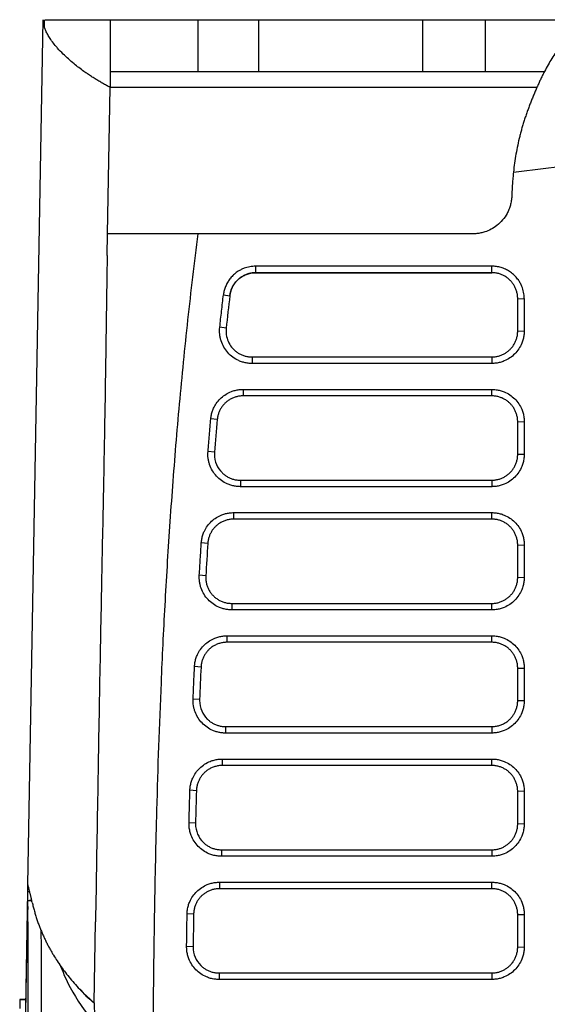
# Model space of a CAD drawing. Header units: millimetres. Extents: x 87 to 936, y -49 to 894.
# Tile 81 of 107: x 528 to 568, y 746 to 822. Entities that reach past the tile are written whole.
import ezdxf

# ---------------------------------------------------------------- set-up
doc = ezdxf.new("R2010")
doc.units = ezdxf.units.MM

msp = doc.modelspace()

# ---------------------------------------------------------------- linework, layer by layer
at = {"color": 7, "linetype": 'Continuous', "lineweight": 25}
for p, q in [((528.46, 754.898), (529.624, 821.57)), ((529.705, 821.57), (529.71, 821.028)), ((534.786, 821.57), (534.786, 817.57)), ((534.786, 821.57), (541.537, 821.57)), ((541.537, 821.57), (541.537, 817.57)), ((546.261, 817.57), (546.261, 821.57)), ((546.261, 821.57), (558.866, 821.57)), ((558.866, 821.57), (558.866, 817.57)), ((563.696, 821.57), (563.696, 817.57)), ((563.696, 821.57), (572.081, 821.57)), ((534.786, 817.57), (541.537, 817.57)), ((534.786, 817.57), (534.786, 816.355)), ((546.261, 817.57), (558.866, 817.57)), ((563.696, 817.57), (568.263, 817.57)), ((534.589, 805.07), (534.786, 816.355)), ((567.682, 816.355), (534.786, 816.355)), ((534.559, 803.403), (534.589, 805.07)), ((562.744, 805.07), (541.58, 805.07)), ((564.203, 802.571), (546.004, 802.57)), ((546.004, 802.57), (546.004, 802.071)), ((564.203, 802.071), (546.004, 802.071)), ((546.004, 802.071), (546.004, 802.071)), ((546.004, 802.071), (564.203, 802.071)), ((564.203, 802.071), (564.203, 802.571)), ((564.203, 802.071), (564.203, 802.071)), ((543.523, 800.376), (544.017, 800.301)), ((544.017, 800.301), (544.017, 800.301)), ((566.203, 800.071), (566.703, 800.088)), ((566.203, 797.576), (566.203, 800.071)), ((566.703, 800.088), (566.703, 797.593)), ((543.736, 797.791), (543.241, 797.862)), ((566.203, 797.576), (566.703, 797.593)), ((545.725, 795.576), (545.725, 795.076)), ((545.725, 795.576), (564.203, 795.576)), ((564.203, 795.576), (564.203, 795.076)), ((564.203, 795.076), (545.725, 795.076)), ((545.038, 793.077), (564.203, 793.077)), ((545.038, 793.077), (545.038, 792.578)), ((564.203, 792.578), (564.203, 793.077)), ((564.203, 792.578), (545.038, 792.578)), ((543.046, 790.754), (542.549, 790.815)), ((566.203, 790.578), (566.703, 790.595)), ((566.203, 788.082), (566.203, 790.578)), ((566.703, 790.595), (566.703, 788.099)), ((542.832, 788.245), (542.335, 788.303)), ((566.203, 788.082), (566.703, 788.099)), ((544.825, 786.082), (564.203, 786.082)), ((544.825, 786.082), (544.825, 785.582)), ((564.203, 785.582), (544.825, 785.582)), ((564.203, 786.082), (564.203, 785.582)), ((544.313, 783.583), (564.203, 783.583)), ((544.313, 783.084), (544.313, 783.583)), ((564.203, 783.084), (544.313, 783.084)), ((564.203, 783.084), (564.203, 783.583)), ((542.317, 781.213), (541.819, 781.263)), ((566.203, 781.084), (566.703, 781.101)), ((566.203, 778.588), (566.203, 781.084)), ((566.703, 781.101), (566.703, 778.605)), ((542.161, 778.706), (541.663, 778.753)), ((566.203, 778.588), (566.703, 778.605)), ((544.157, 776.588), (564.203, 776.588)), ((544.157, 776.588), (544.157, 776.088)), ((564.203, 776.088), (564.203, 776.588)), ((564.203, 776.088), (544.157, 776.088)), ((543.792, 774.089), (564.203, 774.089)), ((543.792, 774.089), (543.792, 773.589)), ((564.203, 773.589), (564.203, 774.089)), ((564.203, 773.589), (543.792, 773.589)), ((541.794, 771.68), (541.295, 771.72)), ((566.203, 771.589), (566.703, 771.607)), ((566.203, 769.093), (566.203, 771.589)), ((566.703, 771.607), (566.703, 769.111)), ((541.685, 769.175), (541.186, 769.213)), ((566.203, 769.093), (566.703, 769.111)), ((543.684, 767.093), (564.203, 767.093)), ((543.684, 767.093), (543.684, 766.594)), ((564.203, 766.594), (543.684, 766.594)), ((564.203, 767.093), (564.203, 766.594)), ((543.439, 764.595), (564.203, 764.595)), ((543.439, 764.095), (543.439, 764.595)), ((564.203, 764.095), (564.203, 764.595)), ((564.203, 764.095), (543.439, 764.095)), ((541.44, 762.154), (540.94, 762.186)), ((566.703, 762.113), (566.203, 762.095)), ((566.203, 759.599), (566.203, 762.095)), ((566.703, 762.113), (566.703, 759.617)), ((541.371, 759.651), (540.871, 759.681)), ((566.203, 759.599), (566.703, 759.617)), ((543.37, 757.599), (543.37, 757.099)), ((543.37, 757.599), (564.203, 757.599)), ((564.203, 757.599), (564.203, 757.099)), ((564.203, 757.099), (543.37, 757.099)), ((543.223, 755.101), (564.203, 755.101)), ((543.223, 755.101), (543.223, 754.601)), ((564.203, 754.601), (564.203, 755.101)), ((527.99, 727.918), (528.452, 754.387)), ((564.203, 754.601), (543.223, 754.601)), ((528.758, 753.653), (528.459, 753.653)), ((528.728, 753.699), (528.701, 753.686)), ((528.436, 753.225), (528.427, 752.702)), ((533.554, 745.802), (533.663, 752.056)), ((541.223, 752.634), (540.723, 752.66)), ((566.203, 752.601), (566.703, 752.618)), ((566.203, 750.105), (566.203, 752.601)), ((566.703, 752.618), (566.703, 750.122)), ((529.461, 751.404), (529.463, 750.008)), ((541.185, 750.132), (540.685, 750.157)), ((566.203, 750.105), (566.703, 750.122)), ((543.185, 748.105), (543.185, 747.605)), ((543.185, 748.105), (564.203, 748.105)), ((564.203, 747.605), (543.185, 747.605)), ((564.203, 748.105), (564.203, 747.605)), ((527.832, 746.072), (527.82, 745.372)), ((527.832, 746.072), (528.306, 746.072)), ((528.306, 746.072), (527.832, 746.072))]:
    msp.add_line(p, q, dxfattribs=at)
at = {"color": 8, "linetype": 'Continuous', "lineweight": 25}
msp.add_line((528.452, 754.387), (528.585, 754.387), dxfattribs=at)
at = {"color": 7, "linetype": 'Continuous', "lineweight": 25, "flags": 128}
msp.add_lwpolyline([(527.986, 727.255), (528.053, 731.142), (528.188, 738.916), (528.427, 752.702)], dxfattribs=at)
at = {"color": 7, "linetype": 'Continuous', "lineweight": 25}
for points in [[(529.624, 821.525), (529.623, 821.54), (529.623, 821.555), (529.624, 821.57)], [(565.875, 809.819), (574.767, 810.984), (583.735, 811.57), (592.703, 811.57)], [(544.017, 800.301), (543.92, 799.465), (543.827, 798.628), (543.736, 797.791)], [(543.046, 790.754), (542.972, 789.918), (542.9, 789.082), (542.832, 788.245)], [(542.317, 781.213), (542.263, 780.378), (542.211, 779.542), (542.161, 778.706)], [(541.794, 771.68), (541.756, 770.845), (541.72, 770.01), (541.685, 769.175)], [(541.44, 762.154), (541.415, 761.32), (541.392, 760.485), (541.371, 759.651)], [(528.464, 750.008), (528.461, 751.223), (528.46, 752.438), (528.459, 753.653)], [(541.223, 752.634), (541.209, 751.8), (541.196, 750.966), (541.185, 750.132)], [(529.463, 750.008), (529.491, 734.407), (529.84, 703.31), (531.205, 672.542), (532.243, 657.233)]]:
    msp.add_open_spline(points, degree=3, dxfattribs=at)
for points, knots in [([(534.786, 816.355), (534.689, 816.406), (534.494, 816.509), (534.205, 816.67), (533.916, 816.839), (533.626, 817.015), (533.338, 817.198), (533.051, 817.389), (532.59, 817.711), (531.922, 818.223), (531.254, 818.823), (530.808, 819.294), (530.514, 819.641), (530.284, 819.939), (530.066, 820.268), (529.898, 820.566), (529.772, 820.844), (529.687, 821.096), (529.636, 821.323), (529.628, 821.459), (529.624, 821.525)], [0, 0, 0, 0, 0.029827, 0.06066, 0.092498, 0.125338, 0.159179, 0.194017, 0.229849, 0.333676, 0.468486, 0.551369, 0.591141, 0.66071, 0.721071, 0.782994, 0.841819, 0.897576, 0.950294, 1, 1, 1, 1]), ([(529.791, 821.57), (529.828, 821.57), (529.943, 821.57), (530.871, 821.57), (532.461, 821.57), (534.011, 821.57), (534.786, 821.57)], [0, 0, 0, 0, 0.140465, 0.426913, 0.713464, 1, 1, 1, 1]), ([(541.537, 821.57), (541.562, 821.57), (541.612, 821.57), (541.699, 821.57), (541.793, 821.57), (541.897, 821.57), (542.009, 821.57), (542.129, 821.57), (542.365, 821.57), (542.755, 821.57), (543.35, 821.57), (544.014, 821.57), (544.614, 821.57), (545.11, 821.57), (545.489, 821.57), (545.873, 821.57), (546.131, 821.57), (546.261, 821.57)], [0, 0, 0, 0, 0.035918, 0.071658, 0.107288, 0.14288, 0.178503, 0.214228, 0.250124, 0.375027, 0.50002, 0.624924, 0.749917, 0.812576, 0.874891, 0.937241, 1, 1, 1, 1]), ([(558.866, 821.57), (558.945, 821.57), (559.101, 821.57), (559.335, 821.57), (559.566, 821.57), (559.796, 821.57), (560.024, 821.57), (560.25, 821.57), (560.659, 821.57), (561.234, 821.57), (561.923, 821.57), (562.533, 821.57), (562.957, 821.57), (563.242, 821.57), (563.426, 821.57), (563.581, 821.57), (563.658, 821.57), (563.696, 821.57)], [0, 0, 0, 0, 0.035941, 0.071682, 0.107302, 0.142878, 0.178491, 0.214219, 0.250139, 0.375038, 0.500023, 0.624922, 0.749907, 0.812594, 0.87489, 0.937218, 1, 1, 1, 1]), ([(572.081, 821.57), (572.028, 821.555), (571.923, 821.524), (571.766, 821.466), (571.613, 821.401), (571.462, 821.329), (571.315, 821.249), (571.17, 821.163), (571.028, 821.071), (570.889, 820.973), (570.753, 820.87), (570.62, 820.762), (570.49, 820.649), (570.363, 820.533), (570.239, 820.413), (570.044, 820.213), (569.781, 819.919), (569.454, 819.507), (569.138, 819.064), (568.835, 818.592), (568.544, 818.099), (568.356, 817.745), (568.263, 817.57)], [0, 0, 0, 0, 0.040135, 0.079598, 0.118389, 0.15651, 0.193962, 0.230745, 0.266861, 0.302311, 0.337095, 0.371213, 0.404668, 0.437459, 0.469587, 0.501052, 0.589625, 0.676028, 0.760265, 0.842337, 0.922247, 1, 1, 1, 1]), ([(541.537, 817.57), (541.706, 817.57), (541.951, 817.57), (542.569, 817.57), (542.942, 817.57), (543.782, 817.57), (544.248, 817.57), (545.23, 817.57), (545.745, 817.57), (546.261, 817.57)], [0, 0, 0, 0, 0.25, 0.25, 0.5, 0.5, 0.75, 0.75, 1, 1, 1, 1]), ([(558.866, 817.57), (559.412, 817.57), (559.957, 817.57), (560.99, 817.57), (561.477, 817.57), (562.343, 817.57), (562.721, 817.57), (563.327, 817.57), (563.555, 817.57), (563.696, 817.57)], [0, 0, 0, 0, 0.25, 0.25, 0.5, 0.5, 0.75, 0.75, 1, 1, 1, 1]), ([(568.263, 817.57), (568.216, 817.479), (568.123, 817.299), (567.986, 817.018), (567.851, 816.731), (567.718, 816.439), (567.587, 816.14), (567.459, 815.837), (567.332, 815.528), (567.208, 815.214), (567.086, 814.896), (567.006, 814.678), (566.966, 814.57)], [0, 0, 0, 0, 0.103476, 0.206174, 0.308095, 0.409243, 0.50962, 0.609228, 0.708068, 0.806143, 0.903453, 1, 1, 1, 1]), ([(566.966, 814.57), (566.926, 814.458), (566.846, 814.235), (566.733, 813.897), (566.627, 813.562), (566.529, 813.229), (566.438, 812.9), (566.325, 812.462), (566.198, 811.907), (566.067, 811.223), (565.956, 810.529), (565.901, 810.055), (565.873, 809.819)], [0, 0, 0, 0, 0.080186, 0.158255, 0.234211, 0.308059, 0.379804, 0.449453, 0.589885, 0.728433, 0.865127, 1, 1, 1, 1]), ([(565.873, 809.82), (565.859, 809.674), (565.828, 809.375), (565.793, 808.917), (565.763, 808.44), (565.748, 808.116), (565.741, 807.951)], [0, 0, 0, 0, 0.235423, 0.480516, 0.735354, 1, 1, 1, 1]), ([(565.741, 807.951), (565.738, 807.893), (565.732, 807.779), (565.71, 807.608), (565.679, 807.441), (565.639, 807.276), (565.59, 807.113), (565.53, 806.954), (565.462, 806.797), (565.318, 806.513), (565.057, 806.125), (564.632, 805.716), (564.161, 805.407), (563.733, 805.227), (563.36, 805.129), (563.054, 805.079), (562.847, 805.073), (562.744, 805.07)], [0, 0, 0, 0, 0.037696, 0.075023, 0.112101, 0.149051, 0.185998, 0.223065, 0.260373, 0.298044, 0.430835, 0.563749, 0.680666, 0.7977, 0.865179, 0.93237, 1, 1, 1, 1]), ([(541.581, 805.07), (541.485, 805.07), (541.29, 805.07), (541.004, 805.07), (540.721, 805.07), (540.441, 805.07), (540.165, 805.07), (539.893, 805.07), (539.625, 805.07), (539.362, 805.07), (539.103, 805.07), (538.849, 805.07), (538.6, 805.07), (538.357, 805.07), (538.119, 805.07), (537.887, 805.07), (537.66, 805.07), (537.441, 805.07), (537.227, 805.07), (537.02, 805.07), (536.82, 805.07), (536.628, 805.07), (536.443, 805.07), (536.265, 805.07), (536.096, 805.07), (535.935, 805.07), (535.781, 805.07), (535.636, 805.07), (535.5, 805.07), (535.373, 805.07), (535.254, 805.07), (535.144, 805.07), (535.044, 805.07), (534.953, 805.07), (534.872, 805.07), (534.8, 805.07), (534.739, 805.07), (534.687, 805.07), (534.646, 805.07), (534.616, 805.07), (534.595, 805.07), (534.591, 805.07), (534.589, 805.07)], [0, 0, 0, 0, 0.022826, 0.045745, 0.068758, 0.091868, 0.115075, 0.13838, 0.161786, 0.185292, 0.208901, 0.232612, 0.256428, 0.280348, 0.304375, 0.32851, 0.352754, 0.377109, 0.401576, 0.426158, 0.450856, 0.475674, 0.500614, 0.525679, 0.550872, 0.576194, 0.601646, 0.627231, 0.65295, 0.678803, 0.704793, 0.73092, 0.757185, 0.78359, 0.810134, 0.836821, 0.86365, 0.890624, 0.917743, 0.945011, 0.972429, 1, 1, 1, 1]), ([(538.085, 735.428), (538.087, 736.596), (538.09, 738.931), (538.107, 742.433), (538.133, 745.935), (538.171, 749.436), (538.244, 754.344), (538.395, 761.361), (538.63, 768.192), (538.87, 773.445), (539.024, 776.434), (539.198, 779.462), (539.395, 782.531), (539.616, 785.638), (539.863, 788.785), (540.139, 791.97), (540.446, 795.193), (540.786, 798.454), (541.16, 801.751), (541.44, 803.959), (541.581, 805.07)], [0, 0, 0, 0, 0.050191, 0.100381, 0.15057, 0.200756, 0.250941, 0.361595, 0.5025, 0.544799, 0.587685, 0.63116, 0.675224, 0.719874, 0.765109, 0.810927, 0.857325, 0.904304, 0.951862, 1, 1, 1, 1]), ([(534.559, 803.403), (534.533, 801.578), (534.477, 797.783), (534.392, 791.727), (534.268, 785.143), (534.119, 777.914), (533.965, 769.952), (533.817, 761.237), (533.716, 755.191), (533.663, 752.056)], [0, 0, 0, 0, 0.109463, 0.227734, 0.354578, 0.49305, 0.647815, 0.817434, 1, 1, 1, 1]), ([(546.004, 802.57), (545.854, 802.57), (545.555, 802.544), (545.18, 802.441), (544.882, 802.312), (544.628, 802.168), (544.369, 801.976), (544.16, 801.771), (543.98, 801.552), (543.826, 801.32), (543.706, 801.073), (543.61, 800.814), (543.554, 800.598), (543.529, 800.432), (543.523, 800.376)], [2, 2, 2, 2, 2.637709, 3.269372, 3.640226, 4.012946, 4.509724, 5.004668, 5.251112, 5.716195, 6.181545, 6.415468, 6.888061, 7.127771, 7.127771, 7.127771, 7.127771]), ([(546.004, 802.071), (545.959, 802.07), (545.869, 802.068), (545.735, 802.054), (545.602, 802.031), (545.47, 802), (545.341, 801.959), (545.216, 801.911), (545.095, 801.854), (544.98, 801.79), (544.87, 801.72), (544.767, 801.644), (544.649, 801.545), (544.516, 801.413), (544.374, 801.237), (544.246, 801.034), (544.139, 800.807), (544.058, 800.561), (544.031, 800.388), (544.017, 800.301)], [0, 0, 0, 0, 0.0461385, 0.0925372, 0.1390704, 0.1856093, 0.2320245, 0.2781874, 0.3239727, 0.3692597, 0.4139343, 0.4578905, 0.5010311, 0.57335, 0.6510569, 0.733504, 0.8198461, 0.9090619, 1, 1, 1, 1]), ([(544.017, 800.301), (544.046, 800.544), (544.117, 800.776), (544.285, 801.101), (544.351, 801.202), (544.499, 801.393), (544.583, 801.483), (544.764, 801.645), (544.861, 801.716), (545.068, 801.842), (545.178, 801.896), (545.518, 802.026), (545.759, 802.071), (546.004, 802.071)], [0, 0, 0, 0, 0.25, 0.25, 0.375, 0.375, 0.5, 0.5, 0.625, 0.625, 0.75, 0.75, 1, 1, 1, 1]), ([(566.703, 800.088), (566.703, 800.248), (566.672, 800.566), (566.554, 800.961), (566.406, 801.273), (566.24, 801.54), (566.019, 801.809), (565.782, 802.02), (565.528, 802.2), (565.313, 802.318), (565.035, 802.435), (564.746, 802.52), (564.446, 802.564), (564.265, 802.571), (564.203, 802.571)], [2, 2, 2, 2, 2.678494, 3.342943, 3.740342, 4.138723, 4.673085, 5.209975, 5.479141, 5.990884, 6.245691, 6.75456, 7.263816, 7.524601, 7.524601, 7.524601, 7.524601]), ([(566.203, 800.071), (566.202, 800.117), (566.2, 800.208), (566.186, 800.344), (566.163, 800.477), (566.131, 800.607), (566.092, 800.733), (566.044, 800.856), (565.989, 800.974), (565.927, 801.087), (565.859, 801.194), (565.785, 801.297), (565.705, 801.393), (565.592, 801.515), (565.434, 801.654), (565.222, 801.798), (564.989, 801.916), (564.739, 802.004), (564.475, 802.06), (564.294, 802.067), (564.203, 802.071)], [0, 0, 0, 0, 0.043831, 0.087255, 0.130272, 0.172882, 0.215086, 0.256883, 0.298273, 0.339257, 0.379835, 0.420006, 0.459772, 0.499132, 0.579175, 0.660591, 0.74338, 0.827544, 0.913083, 1, 1, 1, 1]), ([(543.241, 797.862), (543.286, 798.278), (543.378, 799.117), (543.474, 799.954), (543.523, 800.376)], [0, 0, 0, 0, 0.496728, 1, 1, 1, 1]), ([(545.725, 795.076), (545.674, 795.077), (545.573, 795.079), (545.423, 795.093), (545.275, 795.115), (545.129, 795.147), (544.985, 795.187), (544.842, 795.237), (544.588, 795.342), (544.238, 795.545), (543.848, 795.903), (543.539, 796.332), (543.363, 796.737), (543.274, 797.076), (543.234, 797.336), (543.22, 797.599), (543.234, 797.774), (543.241, 797.862)], [0, 0, 0, 0, 0.036056, 0.071789, 0.10733, 0.142811, 0.178366, 0.214128, 0.250226, 0.375002, 0.500045, 0.624803, 0.749841, 0.812599, 0.874754, 0.936993, 1, 1, 1, 1]), ([(543.736, 797.791), (543.733, 797.754), (543.726, 797.682), (543.72, 797.427), (543.774, 797.033), (543.984, 796.548), (544.248, 796.209), (544.501, 795.987), (544.714, 795.843), (544.947, 795.727), (545.196, 795.641), (545.457, 795.586), (545.635, 795.579), (545.725, 795.576)], [0, 0, 0, 0, 0.03389, 0.064382, 0.228417, 0.38456, 0.532812, 0.608479, 0.685024, 0.762448, 0.840751, 0.919935, 1, 1, 1, 1]), ([(566.703, 797.593), (566.702, 797.538), (566.7, 797.428), (566.684, 797.265), (566.657, 797.103), (566.621, 796.944), (566.573, 796.787), (566.478, 796.531), (566.298, 796.189), (565.985, 795.806), (565.605, 795.489), (565.217, 795.28), (564.855, 795.156), (564.532, 795.089), (564.313, 795.08), (564.203, 795.076)], [0, 0, 0, 0, 0.042047, 0.08372, 0.125194, 0.166647, 0.208256, 0.250196, 0.375108, 0.500046, 0.624955, 0.749881, 0.833479, 0.916358, 1, 1, 1, 1]), ([(564.203, 795.576), (564.248, 795.577), (564.339, 795.579), (564.473, 795.593), (564.605, 795.615), (564.734, 795.646), (564.86, 795.686), (564.983, 795.733), (565.101, 795.787), (565.215, 795.849), (565.323, 795.917), (565.426, 795.992), (565.524, 796.073), (565.646, 796.186), (565.785, 796.343), (565.928, 796.553), (566.046, 796.784), (566.134, 797.035), (566.192, 797.301), (566.199, 797.484), (566.203, 797.576)], [0, 0, 0, 0, 0.043227, 0.086155, 0.128783, 0.171113, 0.213143, 0.254875, 0.296309, 0.337444, 0.37828, 0.418819, 0.459059, 0.499002, 0.577823, 0.658515, 0.741077, 0.825512, 0.911819, 1, 1, 1, 1]), ([(542.549, 790.815), (542.555, 790.867), (542.565, 790.969), (542.594, 791.12), (542.631, 791.269), (542.677, 791.415), (542.733, 791.558), (542.84, 791.791), (543.03, 792.099), (543.344, 792.439), (543.714, 792.719), (544.084, 792.901), (544.426, 793.009), (544.73, 793.067), (544.935, 793.074), (545.038, 793.077)], [0, 0, 0, 0, 0.041944, 0.083571, 0.125044, 0.166526, 0.208182, 0.250173, 0.37496, 0.500035, 0.624827, 0.749892, 0.833301, 0.916249, 1, 1, 1, 1]), ([(564.203, 793.077), (564.258, 793.076), (564.367, 793.074), (564.53, 793.058), (564.69, 793.032), (564.848, 792.996), (565.004, 792.949), (565.259, 792.854), (565.598, 792.676), (565.979, 792.365), (566.293, 791.987), (566.5, 791.602), (566.624, 791.242), (566.691, 790.921), (566.699, 790.704), (566.703, 790.595)], [0, 0, 0, 0, 0.042049, 0.083723, 0.125198, 0.16665, 0.208257, 0.250195, 0.375097, 0.500045, 0.624937, 0.749883, 0.833481, 0.916361, 1, 1, 1, 1]), ([(545.038, 792.578), (544.99, 792.577), (544.895, 792.575), (544.755, 792.559), (544.617, 792.535), (544.483, 792.501), (544.353, 792.458), (544.228, 792.408), (544.107, 792.35), (543.993, 792.285), (543.884, 792.213), (543.781, 792.135), (543.656, 792.028), (543.515, 791.882), (543.369, 791.689), (543.245, 791.476), (543.148, 791.248), (543.077, 791.006), (543.056, 790.838), (543.046, 790.754)], [0, 0, 0, 0, 0.048215, 0.095898, 0.143047, 0.189662, 0.235745, 0.281296, 0.326313, 0.370798, 0.414751, 0.458172, 0.501061, 0.581499, 0.663023, 0.745634, 0.829333, 0.914121, 1, 1, 1, 1]), ([(566.203, 790.578), (566.202, 790.623), (566.2, 790.714), (566.186, 790.85), (566.163, 790.982), (566.132, 791.112), (566.092, 791.239), (566.045, 791.361), (565.99, 791.479), (565.928, 791.592), (565.86, 791.7), (565.786, 791.803), (565.706, 791.899), (565.592, 792.021), (565.435, 792.16), (565.223, 792.304), (564.991, 792.422), (564.741, 792.51), (564.476, 792.567), (564.295, 792.574), (564.203, 792.578)], [0, 0, 0, 0, 0.04365, 0.086926, 0.129828, 0.172355, 0.21451, 0.25629, 0.297697, 0.33873, 0.379391, 0.419678, 0.459592, 0.499133, 0.578758, 0.659923, 0.742628, 0.826876, 0.912666, 1, 1, 1, 1]), ([(542.335, 788.303), (542.369, 788.719), (542.439, 789.557), (542.512, 790.394), (542.549, 790.815)], [0, 0, 0, 0, 0.496628, 1, 1, 1, 1]), ([(544.825, 785.582), (544.775, 785.583), (544.676, 785.585), (544.529, 785.598), (544.383, 785.62), (544.239, 785.65), (544.096, 785.69), (543.956, 785.737), (543.705, 785.84), (543.359, 786.037), (542.971, 786.385), (542.66, 786.803), (542.48, 787.198), (542.386, 787.53), (542.341, 787.785), (542.321, 788.044), (542.33, 788.216), (542.335, 788.303)], [0, 0, 0, 0, 0.036046, 0.071779, 0.107326, 0.142814, 0.178374, 0.214133, 0.250219, 0.375007, 0.500043, 0.624791, 0.749846, 0.812591, 0.874756, 0.937005, 1, 1, 1, 1]), ([(542.832, 788.245), (542.83, 788.217), (542.826, 788.162), (542.82, 787.839), (542.933, 787.285), (543.283, 786.772), (543.601, 786.493), (543.814, 786.35), (544.047, 786.233), (544.296, 786.147), (544.557, 786.092), (544.735, 786.085), (544.825, 786.082)], [0, 0, 0, 0, 0.025862, 0.049664, 0.295008, 0.524594, 0.601426, 0.679217, 0.757969, 0.837683, 0.91836, 1, 1, 1, 1]), ([(566.703, 788.099), (566.702, 788.044), (566.7, 787.934), (566.684, 787.771), (566.657, 787.609), (566.621, 787.45), (566.573, 787.293), (566.478, 787.036), (566.299, 786.695), (565.985, 786.312), (565.605, 785.995), (565.217, 785.786), (564.855, 785.662), (564.532, 785.594), (564.313, 785.586), (564.203, 785.582)], [0, 0, 0, 0, 0.042043, 0.083715, 0.125189, 0.166643, 0.208253, 0.250196, 0.37511, 0.500046, 0.624949, 0.749882, 0.833481, 0.91636, 1, 1, 1, 1]), ([(564.203, 786.082), (564.248, 786.083), (564.339, 786.084), (564.473, 786.099), (564.605, 786.121), (564.735, 786.152), (564.861, 786.191), (564.983, 786.239), (565.101, 786.293), (565.215, 786.355), (565.324, 786.423), (565.427, 786.498), (565.524, 786.578), (565.646, 786.692), (565.785, 786.849), (565.929, 787.06), (566.047, 787.292), (566.135, 787.542), (566.192, 787.808), (566.199, 787.99), (566.203, 788.082)], [0, 0, 0, 0, 0.043272, 0.086236, 0.128893, 0.171243, 0.213286, 0.255022, 0.296451, 0.337574, 0.378391, 0.418901, 0.459105, 0.499004, 0.578114, 0.658979, 0.741599, 0.825975, 0.912109, 1, 1, 1, 1]), ([(541.819, 781.263), (541.823, 781.315), (541.832, 781.419), (541.857, 781.574), (541.892, 781.725), (541.936, 781.875), (541.99, 782.022), (542.095, 782.26), (542.282, 782.575), (542.597, 782.926), (542.97, 783.213), (543.344, 783.401), (543.692, 783.512), (544, 783.572), (544.208, 783.58), (544.313, 783.583)], [0, 0, 0, 0, 0.041954, 0.083581, 0.125048, 0.166524, 0.208179, 0.250178, 0.374971, 0.500036, 0.624819, 0.749889, 0.833306, 0.916242, 1, 1, 1, 1]), ([(544.313, 783.084), (544.264, 783.083), (544.168, 783.081), (544.026, 783.064), (543.886, 783.039), (543.75, 783.004), (543.618, 782.961), (543.491, 782.909), (543.369, 782.849), (543.253, 782.782), (543.143, 782.708), (543.039, 782.628), (542.914, 782.517), (542.773, 782.368), (542.628, 782.17), (542.506, 781.953), (542.411, 781.719), (542.343, 781.471), (542.326, 781.3), (542.317, 781.213)], [0, 0, 0, 0, 0.048139, 0.09576, 0.142864, 0.189451, 0.235521, 0.281074, 0.32611, 0.370629, 0.414632, 0.458119, 0.50109, 0.581075, 0.662325, 0.744842, 0.828626, 0.913678, 1, 1, 1, 1]), ([(564.203, 783.583), (564.258, 783.582), (564.367, 783.58), (564.53, 783.564), (564.69, 783.538), (564.848, 783.501), (565.004, 783.454), (565.259, 783.359), (565.598, 783.181), (565.979, 782.87), (566.293, 782.493), (566.5, 782.107), (566.624, 781.748), (566.691, 781.427), (566.699, 781.21), (566.703, 781.101)], [0, 0, 0, 0, 0.04205, 0.083725, 0.125199, 0.166651, 0.208257, 0.250195, 0.375099, 0.500045, 0.624937, 0.749883, 0.833482, 0.916362, 1, 1, 1, 1]), ([(566.203, 781.084), (566.202, 781.129), (566.2, 781.22), (566.186, 781.356), (566.163, 781.489), (566.132, 781.618), (566.092, 781.745), (566.045, 781.867), (565.99, 781.985), (565.928, 782.098), (565.86, 782.206), (565.786, 782.309), (565.706, 782.405), (565.592, 782.527), (565.434, 782.667), (565.223, 782.811), (564.99, 782.929), (564.74, 783.016), (564.475, 783.073), (564.294, 783.08), (564.203, 783.084)], [0, 0, 0, 0, 0.04369, 0.086998, 0.129926, 0.172472, 0.214637, 0.256421, 0.297824, 0.338846, 0.379488, 0.41975, 0.459631, 0.499132, 0.578942, 0.660218, 0.74296, 0.827171, 0.91285, 1, 1, 1, 1]), ([(541.663, 778.753), (541.688, 779.169), (541.738, 780.006), (541.792, 780.842), (541.819, 781.263)], [0, 0, 0, 0, 0.496715, 1, 1, 1, 1]), ([(544.157, 776.088), (544.108, 776.089), (544.01, 776.09), (543.865, 776.104), (543.721, 776.125), (543.578, 776.154), (543.438, 776.193), (543.299, 776.239), (543.051, 776.339), (542.708, 776.531), (542.323, 776.87), (542.011, 777.279), (541.827, 777.666), (541.728, 777.992), (541.679, 778.242), (541.655, 778.497), (541.66, 778.668), (541.663, 778.753)], [0, 0, 0, 0, 0.036039, 0.071773, 0.107324, 0.142819, 0.178382, 0.214139, 0.250213, 0.374986, 0.500042, 0.624807, 0.74985, 0.812583, 0.874755, 0.937013, 1, 1, 1, 1]), ([(542.161, 778.706), (542.159, 778.658), (542.155, 778.561), (542.163, 778.416), (542.18, 778.275), (542.207, 778.137), (542.243, 778.002), (542.288, 777.873), (542.34, 777.748), (542.4, 777.629), (542.467, 777.515), (542.54, 777.408), (542.619, 777.307), (542.733, 777.179), (542.893, 777.03), (543.111, 776.876), (543.35, 776.751), (543.607, 776.659), (543.878, 776.599), (544.064, 776.591), (544.157, 776.588)], [0, 0, 0, 0, 0.044886, 0.0892068, 0.1329626, 0.1761534, 0.2187793, 0.2608404, 0.3023369, 0.3432688, 0.3836363, 0.4234395, 0.4626784, 0.5013533, 0.5816628, 0.6630899, 0.7456361, 0.8293023, 0.9140899, 1, 1, 1, 1]), ([(566.703, 778.605), (566.702, 778.55), (566.7, 778.44), (566.684, 778.276), (566.657, 778.115), (566.621, 777.956), (566.573, 777.798), (566.478, 777.542), (566.299, 777.201), (565.985, 776.817), (565.605, 776.5), (565.217, 776.292), (564.855, 776.167), (564.532, 776.1), (564.313, 776.092), (564.203, 776.088)], [0, 0, 0, 0, 0.042045, 0.083717, 0.125191, 0.166645, 0.208254, 0.250196, 0.375104, 0.500046, 0.624958, 0.749881, 0.833476, 0.916356, 1, 1, 1, 1]), ([(564.203, 776.588), (564.248, 776.588), (564.339, 776.59), (564.474, 776.604), (564.606, 776.627), (564.735, 776.658), (564.862, 776.698), (564.984, 776.745), (565.102, 776.799), (565.216, 776.861), (565.324, 776.93), (565.427, 777.004), (565.524, 777.084), (565.646, 777.198), (565.785, 777.355), (565.929, 777.566), (566.047, 777.798), (566.135, 778.048), (566.192, 778.313), (566.199, 778.496), (566.203, 778.588)], [0, 0, 0, 0, 0.0433611, 0.0863985, 0.1291124, 0.171503, 0.2135704, 0.2553147, 0.2967361, 0.3378347, 0.3786106, 0.4190641, 0.4591952, 0.4990042, 0.5781616, 0.6590545, 0.7416839, 0.8260507, 0.9121559, 1, 1, 1, 1]), ([(541.295, 771.72), (541.298, 771.773), (541.305, 771.879), (541.328, 772.036), (541.36, 772.19), (541.402, 772.342), (541.454, 772.491), (541.557, 772.734), (541.743, 773.056), (542.057, 773.415), (542.433, 773.709), (542.811, 773.902), (543.162, 774.016), (543.474, 774.078), (543.685, 774.085), (543.792, 774.089)], [0, 0, 0, 0, 0.041966, 0.083595, 0.125058, 0.166528, 0.208179, 0.250183, 0.374962, 0.500037, 0.624832, 0.749886, 0.833306, 0.91623, 1, 1, 1, 1]), ([(564.203, 774.089), (564.258, 774.088), (564.367, 774.086), (564.53, 774.07), (564.69, 774.044), (564.848, 774.007), (565.004, 773.96), (565.259, 773.865), (565.598, 773.687), (565.979, 773.376), (566.293, 772.999), (566.5, 772.613), (566.624, 772.253), (566.691, 771.933), (566.699, 771.716), (566.703, 771.607)], [0, 0, 0, 0, 0.042049, 0.083723, 0.125198, 0.166649, 0.208257, 0.250195, 0.375098, 0.500045, 0.624937, 0.749883, 0.833483, 0.916363, 1, 1, 1, 1]), ([(543.792, 773.589), (543.743, 773.588), (543.646, 773.586), (543.502, 773.57), (543.362, 773.544), (543.224, 773.509), (543.091, 773.464), (542.963, 773.411), (542.839, 773.35), (542.722, 773.281), (542.61, 773.205), (542.505, 773.123), (542.379, 773.009), (542.238, 772.857), (542.094, 772.656), (541.973, 772.435), (541.88, 772.196), (541.816, 771.943), (541.801, 771.768), (541.794, 771.68)], [0, 0, 0, 0, 0.0477885, 0.0951301, 0.1420248, 0.1884728, 0.2344743, 0.2800295, 0.3251385, 0.3698015, 0.4140187, 0.4577903, 0.5011165, 0.5805997, 0.6615472, 0.74396, 0.8278391, 0.9131855, 1, 1, 1, 1]), ([(566.203, 771.589), (566.202, 771.635), (566.2, 771.726), (566.186, 771.861), (566.163, 771.994), (566.132, 772.124), (566.092, 772.251), (566.045, 772.373), (565.99, 772.491), (565.928, 772.604), (565.86, 772.712), (565.786, 772.814), (565.706, 772.911), (565.592, 773.033), (565.434, 773.172), (565.223, 773.316), (564.991, 773.434), (564.74, 773.522), (564.476, 773.579), (564.294, 773.586), (564.203, 773.589)], [0, 0, 0, 0, 0.043694, 0.087005, 0.129935, 0.172482, 0.214648, 0.256433, 0.297835, 0.338857, 0.379497, 0.419756, 0.459635, 0.499132, 0.578812, 0.660009, 0.742726, 0.826963, 0.91272, 1, 1, 1, 1]), ([(541.186, 769.213), (541.204, 769.628), (541.238, 770.464), (541.276, 771.3), (541.295, 771.72)], [0, 0, 0, 0, 0.497097, 1, 1, 1, 1]), ([(543.684, 766.594), (543.635, 766.594), (543.538, 766.596), (543.394, 766.609), (543.252, 766.63), (543.111, 766.659), (542.972, 766.696), (542.835, 766.742), (542.589, 766.839), (542.249, 767.027), (541.865, 767.359), (541.553, 767.76), (541.367, 768.14), (541.264, 768.461), (541.212, 768.708), (541.183, 768.959), (541.185, 769.128), (541.186, 769.213)], [0, 0, 0, 0, 0.036032, 0.071766, 0.107321, 0.142821, 0.178387, 0.214143, 0.250208, 0.374984, 0.500041, 0.6248, 0.749853, 0.812583, 0.874764, 0.937027, 1, 1, 1, 1]), ([(541.685, 769.175), (541.685, 769.148), (541.676, 768.852), (541.792, 768.298), (542.141, 767.785), (542.458, 767.506), (542.671, 767.362), (542.903, 767.246), (543.152, 767.16), (543.414, 767.104), (543.593, 767.097), (543.684, 767.093)], [0, 0, 0, 0, 0.0254831, 0.2761667, 0.5124778, 0.5907617, 0.670232, 0.75089, 0.8327366, 0.9157729, 1, 1, 1, 1]), ([(566.703, 769.111), (566.702, 769.056), (566.7, 768.946), (566.684, 768.782), (566.657, 768.621), (566.621, 768.461), (566.573, 768.304), (566.478, 768.048), (566.298, 767.706), (565.985, 767.323), (565.605, 767.006), (565.217, 766.798), (564.855, 766.673), (564.532, 766.606), (564.313, 766.598), (564.203, 766.594)], [0, 0, 0, 0, 0.042045, 0.083717, 0.125191, 0.166644, 0.208254, 0.250196, 0.375115, 0.500046, 0.624949, 0.749881, 0.833483, 0.916363, 1, 1, 1, 1]), ([(564.203, 767.093), (564.252, 767.094), (564.351, 767.096), (564.497, 767.113), (564.64, 767.14), (564.78, 767.177), (564.916, 767.223), (565.047, 767.278), (565.174, 767.343), (565.294, 767.415), (565.408, 767.495), (565.515, 767.582), (565.643, 767.701), (565.785, 767.861), (565.928, 768.07), (566.046, 768.302), (566.134, 768.553), (566.192, 768.818), (566.199, 769.001), (566.203, 769.093)], [0, 0, 0, 0, 0.047083, 0.093821, 0.140215, 0.186265, 0.231971, 0.277333, 0.322352, 0.367027, 0.411359, 0.455348, 0.498994, 0.577874, 0.658602, 0.741177, 0.825601, 0.911875, 1, 1, 1, 1]), ([(540.94, 762.186), (540.943, 762.24), (540.948, 762.347), (540.969, 762.505), (540.999, 762.662), (541.04, 762.816), (541.09, 762.968), (541.191, 763.214), (541.375, 763.542), (541.69, 763.907), (542.067, 764.207), (542.449, 764.404), (542.803, 764.52), (543.118, 764.583), (543.332, 764.591), (543.439, 764.595)], [0, 0, 0, 0, 0.041972, 0.0836, 0.125058, 0.166524, 0.208176, 0.250187, 0.374974, 0.500038, 0.624827, 0.749883, 0.833322, 0.916238, 1, 1, 1, 1]), ([(564.203, 764.595), (564.258, 764.594), (564.367, 764.592), (564.53, 764.576), (564.69, 764.55), (564.848, 764.513), (565.004, 764.466), (565.259, 764.371), (565.598, 764.193), (565.979, 763.882), (566.293, 763.504), (566.5, 763.119), (566.624, 762.759), (566.691, 762.439), (566.699, 762.222), (566.703, 762.113)], [0, 0, 0, 0, 0.042054, 0.083732, 0.125207, 0.166658, 0.208262, 0.250195, 0.375091, 0.500045, 0.624936, 0.749883, 0.833491, 0.916371, 1, 1, 1, 1]), ([(543.439, 764.095), (543.39, 764.094), (543.292, 764.092), (543.146, 764.075), (543.003, 764.049), (542.865, 764.013), (542.73, 763.967), (542.601, 763.913), (542.476, 763.85), (542.358, 763.78), (542.246, 763.702), (542.141, 763.619), (542.015, 763.504), (541.874, 763.348), (541.73, 763.144), (541.61, 762.919), (541.52, 762.677), (541.458, 762.42), (541.446, 762.243), (541.44, 762.154)], [0, 0, 0, 0, 0.047951, 0.095423, 0.142416, 0.18893, 0.234965, 0.280522, 0.325601, 0.370201, 0.414323, 0.457968, 0.501135, 0.580544, 0.661446, 0.743841, 0.827732, 0.913118, 1, 1, 1, 1]), ([(566.203, 762.095), (566.202, 762.141), (566.2, 762.232), (566.186, 762.367), (566.163, 762.5), (566.132, 762.63), (566.092, 762.757), (566.044, 762.879), (565.99, 762.997), (565.928, 763.11), (565.86, 763.218), (565.785, 763.32), (565.706, 763.417), (565.592, 763.538), (565.435, 763.678), (565.223, 763.822), (564.991, 763.94), (564.741, 764.027), (564.476, 764.084), (564.295, 764.092), (564.203, 764.095)], [0, 0, 0, 0, 0.043731, 0.087073, 0.130027, 0.172592, 0.214768, 0.256556, 0.297956, 0.338967, 0.379591, 0.419826, 0.459674, 0.499134, 0.578732, 0.659881, 0.742581, 0.826833, 0.912639, 1, 1, 1, 1]), ([(540.871, 759.681), (540.882, 760.096), (540.904, 760.931), (540.928, 761.766), (540.94, 762.186)], [0, 0, 0, 0, 0.496608, 1, 1, 1, 1]), ([(543.37, 757.099), (543.314, 757.1), (543.202, 757.103), (543.036, 757.12), (542.872, 757.147), (542.711, 757.186), (542.551, 757.236), (542.292, 757.337), (541.947, 757.525), (541.565, 757.851), (541.252, 758.246), (541.051, 758.646), (540.934, 759.017), (540.875, 759.347), (540.872, 759.569), (540.871, 759.681)], [0, 0, 0, 0, 0.041994, 0.083618, 0.125062, 0.166515, 0.20817, 0.250214, 0.375009, 0.500073, 0.624846, 0.749912, 0.833371, 0.916245, 1, 1, 1, 1]), ([(541.371, 759.651), (541.37, 759.633), (541.365, 759.348), (541.478, 758.804), (541.827, 758.291), (542.144, 758.012), (542.356, 757.869), (542.588, 757.752), (542.837, 757.666), (543.1, 757.61), (543.279, 757.603), (543.37, 757.599)], [0, 0, 0, 0, 0.0162177, 0.2690955, 0.5078397, 0.5866879, 0.666806, 0.7481952, 0.8308566, 0.9147912, 1, 1, 1, 1]), ([(566.703, 759.617), (566.702, 759.561), (566.7, 759.452), (566.684, 759.288), (566.657, 759.127), (566.621, 758.967), (566.573, 758.81), (566.478, 758.554), (566.299, 758.212), (565.985, 757.829), (565.605, 757.512), (565.217, 757.304), (564.855, 757.179), (564.532, 757.112), (564.313, 757.104), (564.203, 757.099)], [0, 0, 0, 0, 0.042042, 0.083712, 0.125186, 0.16664, 0.208252, 0.250196, 0.375111, 0.500046, 0.62495, 0.749882, 0.833475, 0.916354, 1, 1, 1, 1]), ([(564.203, 757.599), (564.248, 757.6), (564.339, 757.602), (564.474, 757.616), (564.606, 757.639), (564.736, 757.67), (564.862, 757.709), (564.985, 757.757), (565.103, 757.811), (565.216, 757.873), (565.324, 757.941), (565.427, 758.016), (565.524, 758.096), (565.646, 758.21), (565.785, 758.367), (565.929, 758.578), (566.047, 758.81), (566.135, 759.06), (566.192, 759.325), (566.199, 759.507), (566.203, 759.599)], [0, 0, 0, 0, 0.043407, 0.086482, 0.129225, 0.171636, 0.213716, 0.255464, 0.296882, 0.337968, 0.378723, 0.419147, 0.459241, 0.499005, 0.578241, 0.659182, 0.741827, 0.826178, 0.912235, 1, 1, 1, 1]), ([(540.723, 752.66), (540.725, 752.714), (540.729, 752.822), (540.748, 752.982), (540.777, 753.14), (540.816, 753.296), (540.865, 753.45), (540.964, 753.699), (541.147, 754.031), (541.462, 754.402), (541.841, 754.707), (542.225, 754.906), (542.582, 755.025), (542.899, 755.089), (543.115, 755.097), (543.223, 755.101)], [0, 0, 0, 0, 0.041973, 0.083598, 0.125051, 0.166515, 0.208169, 0.25019, 0.37498, 0.500039, 0.624823, 0.749882, 0.833325, 0.916234, 1, 1, 1, 1]), ([(564.203, 755.101), (564.258, 755.1), (564.367, 755.098), (564.53, 755.081), (564.69, 755.055), (564.848, 755.019), (565.004, 754.972), (565.259, 754.877), (565.598, 754.699), (565.979, 754.388), (566.293, 754.01), (566.5, 753.625), (566.624, 753.265), (566.691, 752.944), (566.699, 752.727), (566.703, 752.618)], [0, 0, 0, 0, 0.042049, 0.083724, 0.125198, 0.16665, 0.208257, 0.250195, 0.375098, 0.500045, 0.624937, 0.749883, 0.833484, 0.916364, 1, 1, 1, 1]), ([(528.452, 754.387), (528.455, 754.606), (528.461, 754.938), (528.461, 754.903), (528.46, 754.892)], [0, 0, 0, 0, 0.660135, 1, 1, 1, 1]), ([(528.783, 753.547), (528.772, 753.597), (528.751, 753.694), (528.721, 753.827), (528.694, 753.948), (528.668, 754.056), (528.645, 754.153), (528.624, 754.239), (528.605, 754.314), (528.588, 754.381), (528.562, 754.484), (528.53, 754.61), (528.497, 754.74), (528.473, 754.838), (528.464, 754.879), (528.46, 754.898)], [0, 0, 0, 0, 0.069272, 0.135403, 0.198247, 0.257677, 0.313579, 0.365854, 0.414418, 0.459197, 0.500133, 0.634043, 0.762247, 0.884336, 1, 1, 1, 1]), ([(543.223, 754.601), (543.177, 754.6), (543.087, 754.598), (542.952, 754.584), (542.819, 754.561), (542.69, 754.53), (542.564, 754.491), (542.443, 754.444), (542.325, 754.39), (542.213, 754.329), (542.105, 754.261), (542.004, 754.188), (541.907, 754.109), (541.787, 753.997), (541.648, 753.843), (541.505, 753.636), (541.387, 753.408), (541.298, 753.162), (541.238, 752.903), (541.228, 752.724), (541.223, 752.634)], [0, 0, 0, 0, 0.043945, 0.087493, 0.130644, 0.173398, 0.215755, 0.257716, 0.29928, 0.340448, 0.381219, 0.421595, 0.461574, 0.501158, 0.580508, 0.661373, 0.743754, 0.827651, 0.913067, 1, 1, 1, 1]), ([(566.203, 752.601), (566.202, 752.647), (566.2, 752.738), (566.186, 752.873), (566.163, 753.006), (566.132, 753.136), (566.092, 753.262), (566.045, 753.385), (565.99, 753.503), (565.928, 753.616), (565.86, 753.724), (565.786, 753.826), (565.706, 753.923), (565.592, 754.044), (565.434, 754.184), (565.223, 754.328), (564.991, 754.446), (564.74, 754.533), (564.476, 754.59), (564.294, 754.597), (564.203, 754.601)], [0, 0, 0, 0, 0.043693, 0.087004, 0.129933, 0.17248, 0.214646, 0.25643, 0.297833, 0.338855, 0.379495, 0.419755, 0.459634, 0.499132, 0.578829, 0.660037, 0.742757, 0.82699, 0.912738, 1, 1, 1, 1]), ([(528.728, 753.699), (528.681, 753.695), (528.59, 753.687), (528.502, 753.664), (528.459, 753.653)], [0, 0, 0, 0, 0.515382, 1, 1, 1, 1]), ([(528.784, 753.547), (528.81, 753.434), (528.862, 753.21), (528.95, 752.878), (529.045, 752.553), (529.146, 752.236), (529.254, 751.926), (529.368, 751.623), (529.486, 751.328), (529.61, 751.04), (529.738, 750.76), (529.87, 750.487), (530.006, 750.222), (530.145, 749.964), (530.286, 749.714), (530.47, 749.402), (530.708, 749.025), (531.012, 748.578), (531.347, 748.124), (531.715, 747.665), (532.117, 747.2), (532.556, 746.733), (533.033, 746.264), (533.379, 745.957), (533.554, 745.802)], [0, 0, 0, 0, 0.040776, 0.080793, 0.12005, 0.158548, 0.196285, 0.233262, 0.26948, 0.304937, 0.339636, 0.373576, 0.406755, 0.439171, 0.470824, 0.501713, 0.557969, 0.61594, 0.675625, 0.737023, 0.800143, 0.864996, 0.931604, 1, 1, 1, 1]), ([(540.685, 750.157), (540.691, 750.571), (540.703, 751.406), (540.716, 752.24), (540.723, 752.66)], [0, 0, 0, 0, 0.496611, 1, 1, 1, 1]), ([(531.443, 657.233), (531.379, 658.176), (531.252, 660.062), (531.071, 662.894), (530.896, 665.726), (530.728, 668.561), (530.567, 671.397), (530.412, 674.235), (530.264, 677.074), (530.074, 680.902), (529.677, 689.494), (529.253, 700.895), (528.887, 714.407), (528.694, 724.341), (528.584, 732.394), (528.527, 737.996), (528.493, 742.753), (528.474, 746.663), (528.467, 748.988), (528.464, 750.008)], [0, 0, 0, 0, 0.0307929, 0.0615858, 0.0923788, 0.123172, 0.1539656, 0.1847596, 0.2155542, 0.2463498, 0.3091936, 0.4946311, 0.6156828, 0.74556, 0.8146323, 0.874609, 0.9254945, 0.9672913, 1, 1, 1, 1]), ([(543.185, 747.605), (543.129, 747.606), (543.018, 747.608), (542.853, 747.625), (542.691, 747.653), (542.53, 747.691), (542.372, 747.74), (542.114, 747.839), (541.772, 748.025), (541.39, 748.347), (541.077, 748.736), (540.874, 749.131), (540.755, 749.499), (540.693, 749.825), (540.688, 750.046), (540.685, 750.157)], [0, 0, 0, 0, 0.041988, 0.083611, 0.125056, 0.166511, 0.208163, 0.250197, 0.374967, 0.500039, 0.624818, 0.749874, 0.833345, 0.916239, 1, 1, 1, 1]), ([(541.185, 750.132), (541.185, 750.123), (541.182, 749.845), (541.293, 749.309), (541.642, 748.796), (541.959, 748.518), (542.171, 748.374), (542.403, 748.258), (542.652, 748.171), (542.915, 748.115), (543.094, 748.108), (543.185, 748.105)], [0, 0, 0, 0, 0.00875, 0.26413, 0.504128, 0.583624, 0.664377, 0.746391, 0.829665, 0.914201, 1, 1, 1, 1]), ([(566.703, 750.122), (566.702, 750.067), (566.7, 749.957), (566.684, 749.794), (566.657, 749.632), (566.621, 749.473), (566.573, 749.316), (566.478, 749.059), (566.299, 748.718), (565.985, 748.335), (565.605, 748.018), (565.217, 747.809), (564.855, 747.685), (564.532, 747.617), (564.313, 747.609), (564.203, 747.605)], [0, 0, 0, 0, 0.042044, 0.083716, 0.12519, 0.166644, 0.208254, 0.250196, 0.375106, 0.500045, 0.624957, 0.749881, 0.833474, 0.916353, 1, 1, 1, 1]), ([(564.203, 748.105), (564.249, 748.106), (564.339, 748.108), (564.474, 748.122), (564.606, 748.144), (564.736, 748.176), (564.862, 748.215), (564.985, 748.262), (565.103, 748.317), (565.216, 748.379), (565.325, 748.447), (565.427, 748.522), (565.525, 748.602), (565.646, 748.716), (565.785, 748.873), (565.929, 749.084), (566.047, 749.316), (566.135, 749.566), (566.192, 749.831), (566.199, 750.013), (566.203, 750.105)], [0, 0, 0, 0, 0.043432, 0.086528, 0.129287, 0.17171, 0.213797, 0.255548, 0.296963, 0.338042, 0.378786, 0.419194, 0.459267, 0.499005, 0.578285, 0.659252, 0.741906, 0.826248, 0.912279, 1, 1, 1, 1]), ([(530.862, 748.874), (531.122, 748.239), (531.775, 746.644), (532.871, 745.149), (533.531, 744.25)], [0, 0, 0, 0, 0.397949, 1, 1, 1, 1]), ([(533.557, 745.776), (533.247, 746.041), (532.871, 746.362), (532.615, 746.726), (532.57, 746.79)], [0, 0, 0, 0, 0.824625, 1, 1, 1, 1]), ([(533.554, 745.802), (533.557, 745.673), (533.562, 745.416), (533.584, 745.032), (533.615, 744.652), (533.657, 744.276), (533.708, 743.903), (533.769, 743.535), (533.839, 743.17), (533.918, 742.81), (534.006, 742.454), (534.102, 742.102), (534.207, 741.755), (534.319, 741.412), (534.44, 741.073), (534.568, 740.74), (534.738, 740.328), (534.958, 739.839), (535.243, 739.272), (535.556, 738.707), (535.899, 738.146), (536.272, 737.59), (536.675, 737.038), (537.112, 736.493), (537.578, 735.955), (537.916, 735.604), (538.085, 735.428)], [0, 0, 0, 0, 0.0354691, 0.0706385, 0.1055068, 0.1400727, 0.1743349, 0.2082926, 0.2419449, 0.2752911, 0.3083307, 0.3410633, 0.3734888, 0.405607, 0.4374182, 0.4689224, 0.5001201, 0.554409, 0.6090139, 0.6639286, 0.7191499, 0.7746777, 0.8305159, 0.8866728, 0.9431613, 1, 1, 1, 1])]:
    msp.add_open_spline(points, degree=3, knots=knots, dxfattribs=at)

doc.saveas('drawing.dxf')
